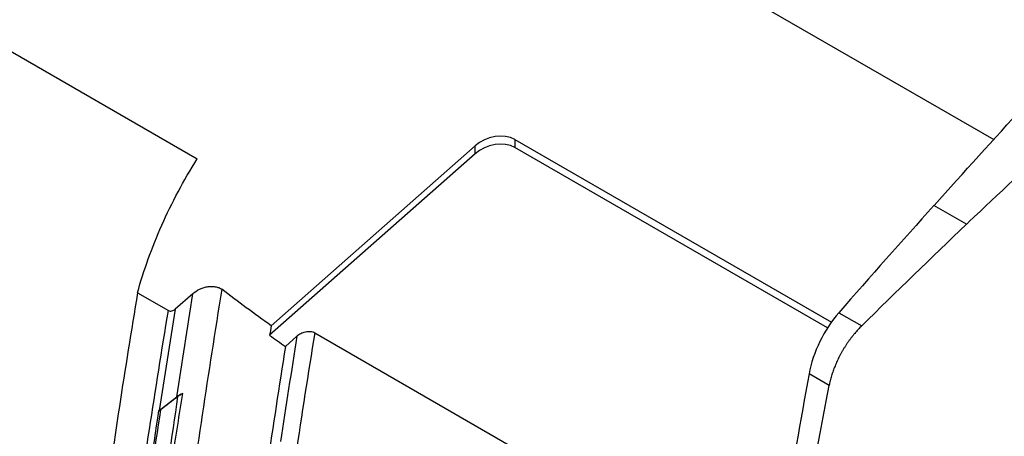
# Model space of a CAD drawing. Header units: millimetres. Extents: x -0.43 to 1.28, y -0.94 to 1.34.
# Tile 171 of 177: x 0.8774 to 0.9813, y 1.0255 to 1.0695. Entities that reach past the tile are written whole.
import ezdxf

# ---------------------------------------------------------------- set-up
doc = ezdxf.new("R2010")
doc.units = ezdxf.units.MM

msp = doc.modelspace()

# ---------------------------------------------------------------- linework, layer by layer
at = {"color": 7, "linetype": 'Continuous', "lineweight": 25}
for p, q in [((0.8185, 1.15023), (0.98023, 1.05687)), ((0.77597, 1.12421), (0.89615, 1.05484)), ((0.90396, 1.03721), (0.92548, 1.05622)), ((0.92548, 1.05537), (0.92548, 1.05622)), ((0.92969, 1.05689), (0.96309, 1.0376)), ((0.92969, 1.05689), (0.92969, 1.05604)), ((0.96268, 1.03699), (0.92969, 1.05604)), ((0.92548, 1.05537), (0.90379, 1.03622)), ((0.97734, 1.04793), (0.97391, 1.04991)), ((0.88985, 1.04071), (0.89311, 1.03883)), ((0.89569, 1.0406), (0.89384, 1.03897)), ((0.96388, 1.0386), (0.96629, 1.03721)), ((0.90855, 1.03649), (0.94888, 1.0132)), ((0.90547, 1.03503), (0.90668, 1.03613)), ((0.96285, 1.03092), (0.96073, 1.03214)), ((0.89213, 1.02829), (0.89399, 1.0297))]:
    msp.add_line(p, q, dxfattribs=at)
for centre, radius, start, end in [((2.10663, 0.84358), 1.21351, 170.85305, 172.09477), ((2.11747, 0.84183), 1.22628, 170.88329, 171.41011), ((2.1058, 0.84308), 1.21558, 170.9146, 172.11379)]:
    msp.add_arc(centre, radius, start, end, dxfattribs=at)
for centre, major_axis, ratio, start_param, end_param in [((0.92756, 1.05496), (0.00291, 0.00101), 0.702569, 0.546741, 2.100084), ((0.92756, 1.05411), (0.00291, 0.00101), 0.702569, 0.546741, 2.100084), ((1.11766, 0.68453), (0.27747, 0.53243), 0.546409, 1.127383, 1.154262), ((0.96593, 1.03388), (0.0037, 0.0071), 0.546409, 1.154262, 2.085945)]:
    msp.add_ellipse(centre, major_axis=major_axis, ratio=ratio, start_param=start_param, end_param=end_param, dxfattribs=at)
for points, knots in [([(1.03965, 1.10162), (1.0391, 1.10119), (1.02472, 1.09002), (1.00711, 1.07528), (0.98719, 1.05722), (0.98074, 1.05115), (0.97752, 1.0481), (0.97743, 1.04801), (0.97734, 1.04793)], [0.6155199, 0.6155199, 0.6155199, 0.6155199, 0.6231093, 0.8135432, 0.8610103, 0.9060334, 0.9060334, 0.9072946, 0.9072946, 0.9072946, 0.9072946]), ([(0.97392, 1.04991), (0.97707, 1.05342), (0.98023, 1.05692), (0.98658, 1.06382), (0.98977, 1.06723), (0.99298, 1.07061)], [0, 0, 0, 0, 0.5, 0.5, 1, 1, 1, 1]), ([(0.88985, 1.04071), (0.89018, 1.04191), (0.89056, 1.0431), (0.89141, 1.04548), (0.89189, 1.04666), (0.89294, 1.04903), (0.89352, 1.0502), (0.89476, 1.05253), (0.89543, 1.05369), (0.89615, 1.05484)], [0, 0, 0, 0, 0.25, 0.25, 0.5, 0.5, 0.75, 0.75, 1, 1, 1, 1]), ([(0.89569, 1.0406), (0.89589, 1.04078), (0.89612, 1.04094), (0.89652, 1.04113), (0.89665, 1.04118), (0.89692, 1.04127), (0.89707, 1.04131), (0.89735, 1.04136), (0.8975, 1.04137), (0.89778, 1.04138), (0.89792, 1.04137), (0.89818, 1.04132), (0.89831, 1.04129), (0.89854, 1.0412), (0.89865, 1.04114), (0.89874, 1.04107)], [0, 0, 0, 0, 0.25, 0.25, 0.375, 0.375, 0.5, 0.5, 0.625, 0.625, 0.75, 0.75, 0.875, 0.875, 1, 1, 1, 1]), ([(0.90396, 1.03721), (0.90308, 1.03785), (0.9022, 1.03849), (0.90046, 1.03977), (0.8996, 1.04042), (0.89874, 1.04107)], [0, 0, 0, 0, 0.5, 0.5, 1, 1, 1, 1]), ([(0.89311, 1.03883), (0.89321, 1.03877), (0.89335, 1.03876), (0.89362, 1.03882), (0.89374, 1.03888), (0.89384, 1.03897)], [0, 0, 0, 0, 0.5, 0.5, 1, 1, 1, 1]), ([(0.96629, 1.03721), (0.96622, 1.03715), (0.9661, 1.03702), (0.96591, 1.03682), (0.96573, 1.03662), (0.96555, 1.03641), (0.96537, 1.03619), (0.96519, 1.03597), (0.96502, 1.03574), (0.96485, 1.03551), (0.96469, 1.03527), (0.96453, 1.03502), (0.96438, 1.03478), (0.96423, 1.03452), (0.96408, 1.03427), (0.96395, 1.03401), (0.96382, 1.03375), (0.96369, 1.03349), (0.96358, 1.03323), (0.96347, 1.03297), (0.96336, 1.03271), (0.96327, 1.03245), (0.96318, 1.03219), (0.9631, 1.03193), (0.96302, 1.03167), (0.96296, 1.03142), (0.9629, 1.03116), (0.96287, 1.031), (0.96285, 1.03092)], [0, 0, 0, 0, 0.037239, 0.074771, 0.112573, 0.150619, 0.188886, 0.227348, 0.265982, 0.304762, 0.343664, 0.382664, 0.421737, 0.460859, 0.500006, 0.539152, 0.578274, 0.617347, 0.656346, 0.695247, 0.734026, 0.772658, 0.811119, 0.849384, 0.887429, 0.92523, 0.962761, 1, 1, 1, 1]), ([(0.90667, 1.03613), (0.9068, 1.03624), (0.90693, 1.03634), (0.90725, 1.0365), (0.90741, 1.03655), (0.90776, 1.03663), (0.90793, 1.03664), (0.90827, 1.03661), (0.90842, 1.03656), (0.90855, 1.03649)], [0, 0, 0, 0, 0.25, 0.25, 0.5, 0.5, 0.75, 0.75, 1, 1, 1, 1]), ([(0.99283, 1.03496), (0.99268, 1.03411), (0.99237, 1.03242), (0.99192, 1.02989), (0.99148, 1.02736), (0.99104, 1.02483), (0.9906, 1.02231), (0.99018, 1.01978), (0.98975, 1.01726), (0.98934, 1.01474), (0.98893, 1.01222), (0.98853, 1.00971), (0.98813, 1.00719), (0.98774, 1.00468), (0.98735, 1.00217), (0.98697, 0.99967), (0.9866, 0.99716), (0.98623, 0.99466), (0.98587, 0.99216), (0.98552, 0.98966), (0.98517, 0.98717), (0.98483, 0.98468), (0.98449, 0.98219), (0.98416, 0.9797), (0.98384, 0.97722), (0.98352, 0.97473), (0.98321, 0.97225), (0.9829, 0.96978), (0.9826, 0.9673), (0.98231, 0.96483), (0.98202, 0.96236), (0.98174, 0.95989), (0.98147, 0.95743), (0.9812, 0.95496), (0.98094, 0.95251), (0.98068, 0.95005), (0.98043, 0.94759), (0.98018, 0.94514), (0.97995, 0.94269), (0.97971, 0.94025), (0.97949, 0.93781), (0.97927, 0.93537), (0.97905, 0.93293), (0.97884, 0.93049), (0.97864, 0.92806), (0.97845, 0.92563), (0.97826, 0.92321), (0.97807, 0.92078), (0.9779, 0.91836), (0.97772, 0.91595), (0.97756, 0.91353), (0.9774, 0.91112), (0.97725, 0.90871), (0.9771, 0.90631), (0.97701, 0.90471), (0.97696, 0.9039)], [0, 0, 0, 0, 0.018935, 0.037868, 0.056798, 0.075725, 0.09465, 0.113572, 0.132491, 0.151408, 0.170323, 0.189235, 0.208144, 0.22705, 0.245954, 0.264856, 0.283755, 0.302651, 0.321545, 0.340436, 0.359324, 0.37821, 0.397094, 0.415975, 0.434853, 0.453728, 0.472601, 0.491472, 0.51034, 0.529205, 0.548068, 0.566928, 0.585785, 0.60464, 0.623493, 0.642343, 0.66119, 0.680035, 0.698877, 0.717716, 0.736553, 0.755387, 0.774219, 0.793048, 0.811875, 0.830699, 0.849521, 0.86834, 0.887156, 0.90597, 0.924781, 0.94359, 0.962396, 0.981199, 1, 1, 1, 1]), ([(0.89253, 1.01672), (0.89287, 1.01894), (0.89321, 1.02116), (0.89391, 1.02561), (0.89427, 1.02783), (0.89463, 1.03006)], [0, 0, 0, 0, 0.5, 0.5, 1, 1, 1, 1]), ([(0.89463, 1.03006), (0.89458, 1.03004), (0.8945, 1.03), (0.89439, 1.02994), (0.8943, 1.02988), (0.89422, 1.02983), (0.89417, 1.02979), (0.89414, 1.02977), (0.89412, 1.02976)], [0, 0, 0, 0, 0.248519, 0.462532, 0.643412, 0.792503, 0.911021, 1, 1, 1, 1]), ([(0.89228, 1.02836), (0.89226, 1.02835), (0.89223, 1.02832), (0.89217, 1.02829), (0.89212, 1.02827), (0.89209, 1.02826), (0.89207, 1.02825)], [0, 0, 0, 0, 0.268067, 0.547044, 0.835536, 1, 1, 1, 1])]:
    msp.add_open_spline(points, degree=3, knots=knots, dxfattribs=at)
for points in [[(0.96629, 1.03721), (0.96995, 1.04083), (0.97364, 1.0444), (0.97734, 1.04793)], [(0.88985, 1.04071), (0.88852, 1.03268), (0.8873, 1.02468), (0.88617, 1.01671)], [(0.89399, 1.0297), (0.89454, 1.03333), (0.89511, 1.03696), (0.89569, 1.0406)], [(0.89874, 1.04107), (0.89731, 1.03222), (0.89599, 1.0234), (0.89478, 1.01463)], [(0.88928, 1.01377), (0.89044, 1.02208), (0.89172, 1.03043), (0.89311, 1.03883)], [(0.89384, 1.03897), (0.89325, 1.0354), (0.89268, 1.03184), (0.89213, 1.02829)], [(0.90396, 1.03721), (0.9039, 1.03688), (0.90385, 1.03655), (0.90379, 1.03622)], [(0.90379, 1.03622), (0.90435, 1.03582), (0.90491, 1.03543), (0.90547, 1.03503)], [(0.96073, 1.03214), (0.95893, 1.02227), (0.95727, 1.01244), (0.95574, 1.00267)], [(0.89463, 1.03006), (0.89439, 1.02996), (0.89418, 1.02985), (0.89399, 1.0297)], [(0.95391, 0.97761), (0.9564, 0.99525), (0.95939, 1.01304), (0.96285, 1.03092)], [(0.89225, 1.01659), (0.89284, 1.02097), (0.89347, 1.02536), (0.89412, 1.02976)], [(0.89412, 1.02976), (0.89351, 1.02929), (0.89289, 1.02883), (0.89228, 1.02836)], [(0.89207, 1.02825), (0.89143, 1.02401), (0.89081, 1.01977), (0.89022, 1.01554)], [(0.89228, 1.02836), (0.89162, 1.0241), (0.891, 1.01985), (0.8904, 1.0156)], [(0.89207, 1.02825), (0.89209, 1.02827), (0.89211, 1.02828), (0.89213, 1.02829)]]:
    msp.add_open_spline(points, degree=3, dxfattribs=at)

doc.saveas('drawing.dxf')
